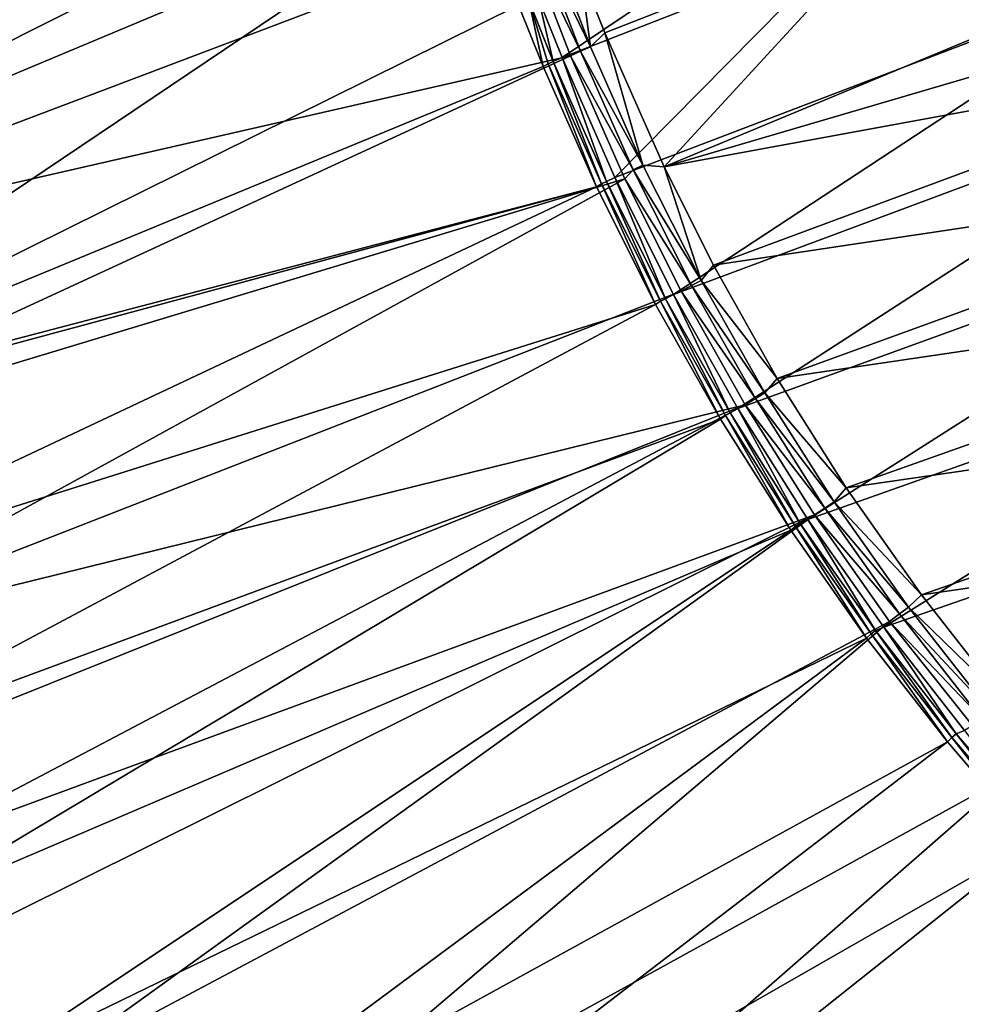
# Model space of a CAD drawing. Header units: metres. Extents: x -900 to 900, y -400 to 400.
# Tile 6 of 249: x -857 to -808, y -303 to -252. Entities that reach past the tile are written whole.
import ezdxf

# ---------------------------------------------------------------- set-up
doc = ezdxf.new("R2010")
doc.units = ezdxf.units.M

msp = doc.modelspace()

# ---------------------------------------------------------------- linework, layer by layer
at = {"layer": 'top'}
for points in [[(-885.419678, -246.937363, -3.399924), (-837.356201, -231.441254, -32.467522), (-882.92395, -255.96434, -3.399924)], [(-837.356201, -231.441254, -32.467522), (-836.558411, -234.787659, -32.468777), (-882.92395, -255.96434, -3.399924)], [(-882.92395, -255.96434, -3.399924), (-836.558411, -234.787659, -32.468777), (-835.679138, -238.113617, -32.469769)], [(-882.92395, -255.96434, -3.399924), (-835.679138, -238.113617, -32.469769), (-880.22467, -264.190063, -3.399924)], [(-835.679138, -238.113617, -32.469769), (-834.719055, -241.41713, -32.470493), (-880.22467, -264.190063, -3.399924)], [(-880.22467, -264.190063, -3.399924), (-834.719055, -241.41713, -32.470493), (-833.678528, -244.696198, -32.470963)], [(-833.678528, -244.696198, -32.470963), (-876.619751, -273.58847, -3.399924), (-880.22467, -264.190063, -3.399924)], [(-831.358643, -251.173111, -32.471138), (-876.619751, -273.58847, -3.399924), (-833.678528, -244.696198, -32.470963)], [(-815.811035, -244.964935, -59.265141), (-829.086243, -253.90834, -33.499184), (-830.32074, -250.814346, -33.49855)], [(-815.811035, -244.964935, -59.265141), (-814.521179, -248.206696, -59.272049), (-829.086243, -253.90834, -33.499184)], [(-878.28363, -265.150696, -0.803848), (-831.146118, -247.301697, -29.873283), (-858.114075, -245.777359, -15.338564)], [(-828.122742, -249.399734, -31.933151), (-826.855286, -252.604248, -31.934574), (-811.961731, -246.785278, -58.276974)], [(-811.961731, -246.785278, -58.276974), (-826.855286, -252.604248, -31.934574), (-823.753784, -259.60907, -31.942797)], [(-823.753784, -259.60907, -31.942797), (-794.339844, -247.372131, -84.729836), (-811.961731, -246.785278, -58.276974)], [(-828.644226, -253.807495, -29.872879), (-831.146118, -247.301697, -29.873283), (-878.28363, -265.150696, -0.803848)], [(-831.146118, -247.301697, -29.873283), (-828.116272, -253.566528, -30.28499), (-830.554871, -247.231796, -30.284966)], [(-831.146118, -247.301697, -29.873283), (-828.644226, -253.807495, -29.872879), (-828.116272, -253.566528, -30.28499)], [(-830.023193, -247.041626, -30.770933), (-830.554871, -247.231796, -30.284966), (-827.594299, -253.350235, -30.771168)], [(-830.554871, -247.231796, -30.284966), (-828.116272, -253.566528, -30.28499), (-827.594299, -253.350235, -30.771168)], [(-827.594299, -253.350235, -30.771168), (-828.122742, -249.399734, -31.933151), (-830.023193, -247.041626, -30.770933)], [(-792.817627, -250.524323, -84.74662), (-794.339844, -247.372131, -84.729836), (-823.753784, -259.60907, -31.942797)], [(-814.521179, -248.206696, -59.272049), (-826.323486, -260.169098, -33.502102), (-829.086243, -253.90834, -33.499184)], [(-814.521179, -248.206696, -59.272049), (-796.807251, -248.886673, -85.787567), (-826.323486, -260.169098, -33.502102)], [(-796.807251, -248.886673, -85.787567), (-823.260864, -266.284515, -33.507164), (-826.323486, -260.169098, -33.502102)], [(-793.629639, -255.246994, -85.817505), (-823.260864, -266.284515, -33.507164), (-796.807251, -248.886673, -85.787567)], [(-826.855286, -252.604248, -31.934574), (-828.122742, -249.399734, -31.933151), (-827.594299, -253.350235, -30.771168)], [(-791.217102, -253.63916, -84.764809), (-792.817627, -250.524323, -84.74662), (-823.753784, -259.60907, -31.942797)], [(-830.080566, -254.367065, -32.470848), (-831.358643, -251.173111, -32.471138), (-830.815552, -250.931641, -32.918831)], [(-830.815552, -250.931641, -32.918831), (-830.32074, -250.814346, -33.49855), (-829.543945, -254.116684, -32.918896)], [(-829.804321, -254.224487, -32.676418), (-830.080566, -254.367065, -32.470848), (-830.815552, -250.931641, -32.918831)], [(-829.804321, -254.224487, -32.676418), (-830.815552, -250.931641, -32.918831), (-829.543945, -254.116684, -32.918896)], [(-830.32074, -250.814346, -33.49855), (-829.086243, -253.90834, -33.499184), (-829.543945, -254.116684, -32.918896)], [(-831.358643, -251.173111, -32.471138), (-830.080566, -254.367065, -32.470848), (-876.619751, -273.58847, -3.399924)], [(-824.855713, -259.525665, -30.773102), (-826.855286, -252.604248, -31.934574), (-827.594299, -253.350235, -30.771168)], [(-823.753784, -259.60907, -31.942797), (-826.855286, -252.604248, -31.934574), (-824.855713, -259.525665, -30.773102)], [(-828.644226, -253.807495, -29.872879), (-825.367859, -259.768066, -30.28516), (-828.116272, -253.566528, -30.28499)], [(-827.594299, -253.350235, -30.771168), (-828.116272, -253.566528, -30.28499), (-824.855713, -259.525665, -30.773102)], [(-828.116272, -253.566528, -30.28499), (-825.367859, -259.768066, -30.28516), (-824.855713, -259.525665, -30.773102)], [(-874.420105, -274.93988, -0.803848), (-828.644226, -253.807495, -29.872879), (-878.28363, -265.150696, -0.803848)], [(-825.802856, -260.232513, -29.871416), (-828.644226, -253.807495, -29.872879), (-874.420105, -274.93988, -0.803848)], [(-827.021606, -260.504791, -32.67588), (-829.804321, -254.224487, -32.676418), (-829.543945, -254.116684, -32.918896)], [(-829.543945, -254.116684, -32.918896), (-829.086243, -253.90834, -33.499184), (-826.766174, -260.384003, -32.91927)], [(-826.766174, -260.384003, -32.91927), (-827.021606, -260.504791, -32.67588), (-829.543945, -254.116684, -32.918896)], [(-829.086243, -253.90834, -33.499184), (-826.323486, -260.169098, -33.502102), (-826.766174, -260.384003, -32.91927)], [(-828.644226, -253.807495, -29.872879), (-825.802856, -260.232513, -29.871416), (-825.367859, -259.768066, -30.28516)], [(-823.753784, -259.60907, -31.942797), (-821.166992, -264.755127, -31.95351), (-791.217102, -253.63916, -84.764809)], [(-821.166992, -264.755127, -31.95351), (-787.7854, -259.748688, -84.805344), (-791.217102, -253.63916, -84.764809)], [(-830.080566, -254.367065, -32.470848), (-827.292175, -260.656525, -32.469524), (-876.619751, -273.58847, -3.399924)], [(-827.292175, -260.656525, -32.469524), (-830.080566, -254.367065, -32.470848), (-829.804321, -254.224487, -32.676418)], [(-827.021606, -260.504791, -32.67588), (-827.292175, -260.656525, -32.469524), (-829.804321, -254.224487, -32.676418)], [(-819.896179, -272.247101, -33.514347), (-823.260864, -266.284515, -33.507164), (-793.629639, -255.246994, -85.817505)], [(-819.896179, -272.247101, -33.514347), (-793.629639, -255.246994, -85.817505), (-790.144775, -261.438477, -85.849487)], [(-825.802856, -260.232513, -29.871416), (-822.317505, -265.82254, -30.285471), (-825.367859, -259.768066, -30.28516)], [(-824.855713, -259.525665, -30.773102), (-825.367859, -259.768066, -30.28516), (-821.815308, -265.554016, -30.776731)], [(-825.367859, -259.768066, -30.28516), (-822.317505, -265.82254, -30.285471), (-821.815308, -265.554016, -30.776731)], [(-821.815308, -265.554016, -30.776731), (-823.753784, -259.60907, -31.942797), (-824.855713, -259.525665, -30.773102)], [(-821.815308, -265.554016, -30.776731), (-821.166992, -264.755127, -31.95351), (-823.753784, -259.60907, -31.942797)], [(-787.7854, -259.748688, -84.805344), (-821.166992, -264.755127, -31.95351), (-817.841492, -270.669067, -31.971054)], [(-784.054077, -265.684509, -84.85125), (-787.7854, -259.748688, -84.805344), (-817.841492, -270.669067, -31.971054)], [(-870.017395, -284.498688, -0.803848), (-825.802856, -260.232513, -29.871416), (-874.420105, -274.93988, -0.803848)], [(-822.860046, -266.103302, -29.869116), (-825.802856, -260.232513, -29.871416), (-870.017395, -284.498688, -0.803848)], [(-826.766174, -260.384003, -32.91927), (-826.323486, -260.169098, -33.502102), (-823.683167, -266.503082, -32.919968)], [(-826.323486, -260.169098, -33.502102), (-823.260864, -266.284515, -33.507164), (-823.683167, -266.503082, -32.919968)], [(-825.802856, -260.232513, -29.871416), (-822.860046, -266.103302, -29.869116), (-822.317505, -265.82254, -30.285471)], [(-876.619751, -273.58847, -3.399924), (-827.292175, -260.656525, -32.469524), (-876.485291, -273.91217, -3.399924)], [(-827.292175, -260.656525, -32.469524), (-872.828491, -282.140686, -3.399924), (-876.485291, -273.91217, -3.399924)], [(-827.292175, -260.656525, -32.469524), (-824.199768, -266.802155, -32.467205), (-872.828491, -282.140686, -3.399924)], [(-824.199768, -266.802155, -32.467205), (-827.292175, -260.656525, -32.469524), (-827.021606, -260.504791, -32.67588)], [(-823.933533, -266.636902, -32.674885), (-827.021606, -260.504791, -32.67588), (-826.766174, -260.384003, -32.91927)], [(-823.933533, -266.636902, -32.674885), (-824.199768, -266.802155, -32.467205), (-827.021606, -260.504791, -32.67588)], [(-823.683167, -266.503082, -32.919968), (-823.933533, -266.636902, -32.674885), (-826.766174, -260.384003, -32.91927)], [(-816.238159, -278.033417, -33.523651), (-819.896179, -272.247101, -33.514347), (-790.144775, -261.438477, -85.849487)], [(-816.238159, -278.033417, -33.523651), (-790.144775, -261.438477, -85.849487), (-786.360718, -267.446625, -85.883255)], [(-817.841492, -270.669067, -31.971054), (-821.166992, -264.755127, -31.95351), (-821.815308, -265.554016, -30.776731)], [(-822.860046, -266.103302, -29.869116), (-818.973938, -271.717194, -30.285915), (-822.317505, -265.82254, -30.285471)], [(-821.815308, -265.554016, -30.776731), (-822.317505, -265.82254, -30.285471), (-818.481995, -271.422455, -30.782051)], [(-822.317505, -265.82254, -30.285471), (-818.973938, -271.717194, -30.285915), (-818.481995, -271.422455, -30.782051)], [(-818.481995, -271.422455, -30.782051), (-817.841492, -270.669067, -31.971054), (-821.815308, -265.554016, -30.776731)], [(-784.054077, -265.684509, -84.85125), (-817.841492, -270.669067, -31.971054), (-814.236877, -276.381439, -31.993835)], [(-780.032227, -271.43042, -84.902359), (-784.054077, -265.684509, -84.85125), (-814.236877, -276.381439, -31.993835)], [(-819.514832, -272.042908, -29.865801), (-822.860046, -266.103302, -29.869116), (-870.017395, -284.498688, -0.803848)], [(-823.683167, -266.503082, -32.919968), (-823.260864, -266.284515, -33.507164), (-820.30426, -272.460907, -32.92099)], [(-823.260864, -266.284515, -33.507164), (-819.896179, -272.247101, -33.514347), (-820.30426, -272.460907, -32.92099)], [(-822.860046, -266.103302, -29.869116), (-819.514832, -272.042908, -29.865801), (-818.973938, -271.717194, -30.285915)], [(-824.199768, -266.802155, -32.467205), (-868.623962, -290.492249, -3.399924), (-872.828491, -282.140686, -3.399924)], [(-824.199768, -266.802155, -32.467205), (-820.81073, -272.789337, -32.463894), (-868.623962, -290.492249, -3.399924)], [(-820.81073, -272.789337, -32.463894), (-824.199768, -266.802155, -32.467205), (-823.933533, -266.636902, -32.674885)], [(-820.5495, -272.607788, -32.673447), (-823.933533, -266.636902, -32.674885), (-823.683167, -266.503082, -32.919968)], [(-820.5495, -272.607788, -32.673447), (-820.81073, -272.789337, -32.463894), (-823.933533, -266.636902, -32.674885)], [(-820.30426, -272.460907, -32.92099), (-820.5495, -272.607788, -32.673447), (-823.683167, -266.503082, -32.919968)], [(-812.270081, -283.665863, -33.53524), (-816.238159, -278.033417, -33.523651), (-786.360718, -267.446625, -85.883255)], [(-812.270081, -283.665863, -33.53524), (-786.360718, -267.446625, -85.883255), (-782.286194, -273.257416, -85.918564)], [(-814.236877, -276.381439, -31.993835), (-817.841492, -270.669067, -31.971054), (-818.481995, -271.422455, -30.782051)], [(-818.481995, -271.422455, -30.782051), (-818.973938, -271.717194, -30.285915), (-814.864502, -277.118073, -30.789059)], [(-814.864502, -277.118073, -30.789059), (-814.236877, -276.381439, -31.993835), (-818.481995, -271.422455, -30.782051)], [(-780.032227, -271.43042, -84.902359), (-814.236877, -276.381439, -31.993835), (-810.30127, -281.969269, -32.022457)], [(-775.729065, -276.970154, -84.958496), (-780.032227, -271.43042, -84.902359), (-810.30127, -281.969269, -32.022457)], [(-819.514832, -272.042908, -29.865801), (-870.017395, -284.498688, -0.803848), (-866.673462, -290.941956, -0.803848)], [(-864.093689, -295.533813, -0.803848), (-819.514832, -272.042908, -29.865801), (-866.673462, -290.941956, -0.803848)], [(-815.884094, -277.801331, -29.861549), (-819.514832, -272.042908, -29.865801), (-864.093689, -295.533813, -0.803848)], [(-819.514832, -272.042908, -29.865801), (-815.345825, -277.43924, -30.286488), (-818.973938, -271.717194, -30.285915)], [(-819.514832, -272.042908, -29.865801), (-815.884094, -277.801331, -29.861549), (-815.345825, -277.43924, -30.286488)], [(-818.973938, -271.717194, -30.285915), (-815.345825, -277.43924, -30.286488), (-814.864502, -277.118073, -30.789059)], [(-817.13324, -278.603821, -32.459595), (-820.81073, -272.789337, -32.463894), (-820.5495, -272.607788, -32.673447)], [(-816.878845, -278.404541, -32.671566), (-820.5495, -272.607788, -32.673447), (-820.30426, -272.460907, -32.92099)], [(-816.878845, -278.404541, -32.671566), (-817.13324, -278.603821, -32.459595), (-820.5495, -272.607788, -32.673447)], [(-820.30426, -272.460907, -32.92099), (-819.896179, -272.247101, -33.514347), (-816.639038, -278.244476, -32.92234)], [(-816.639038, -278.244476, -32.92234), (-816.878845, -278.404541, -32.671566), (-820.30426, -272.460907, -32.92099)], [(-819.896179, -272.247101, -33.514347), (-816.238159, -278.033417, -33.523651), (-816.639038, -278.244476, -32.92234)], [(-820.81073, -272.789337, -32.463894), (-864.016663, -298.623444, -3.399924), (-868.623962, -290.492249, -3.399924)], [(-820.81073, -272.789337, -32.463894), (-817.13324, -278.603821, -32.459595), (-864.016663, -298.623444, -3.399924)], [(-808.054016, -289.058319, -33.549034), (-812.270081, -283.665863, -33.53524), (-782.286194, -273.257416, -85.918564)], [(-810.30127, -281.969269, -32.022457), (-814.236877, -276.381439, -31.993835), (-814.864502, -277.118073, -30.789059)], [(-814.864502, -277.118073, -30.789059), (-815.345825, -277.43924, -30.286488), (-810.971741, -282.628052, -30.79775)], [(-810.971741, -282.628052, -30.79775), (-810.30127, -281.969269, -32.022457), (-814.864502, -277.118073, -30.789059)], [(-775.729065, -276.970154, -84.958496), (-810.30127, -281.969269, -32.022457), (-806.041626, -287.405029, -32.057251)], [(-815.884094, -277.801331, -29.861549), (-811.441833, -282.975891, -30.287184), (-815.345825, -277.43924, -30.286488)], [(-815.345825, -277.43924, -30.286488), (-811.441833, -282.975891, -30.287184), (-810.971741, -282.628052, -30.79775)], [(-861.217468, -300.325409, -0.803848), (-815.884094, -277.801331, -29.861549), (-864.093689, -295.533813, -0.803848)], [(-815.884094, -277.801331, -29.861549), (-861.217468, -300.325409, -0.803848), (-856.742371, -307.198944, -0.803848)], [(-811.974487, -283.371185, -29.856339), (-815.884094, -277.801331, -29.861549), (-856.742371, -307.198944, -0.803848)], [(-812.931091, -284.01416, -32.669254), (-816.878845, -278.404541, -32.671566), (-816.639038, -278.244476, -32.92234)], [(-816.639038, -278.244476, -32.92234), (-816.238159, -278.033417, -33.523651), (-812.696838, -283.84082, -32.924019)], [(-812.696838, -283.84082, -32.924019), (-812.931091, -284.01416, -32.669254), (-816.639038, -278.244476, -32.92234)], [(-816.238159, -278.033417, -33.523651), (-812.270081, -283.665863, -33.53524), (-812.696838, -283.84082, -32.924019)], [(-815.884094, -277.801331, -29.861549), (-811.974487, -283.371185, -29.856339), (-811.441833, -282.975891, -30.287184)], [(-817.13324, -278.603821, -32.459595), (-859.015991, -306.518616, -3.399924), (-864.016663, -298.623444, -3.399924)], [(-817.13324, -278.603821, -32.459595), (-813.175964, -284.231598, -32.454315), (-859.015991, -306.518616, -3.399924)], [(-813.175964, -284.231598, -32.454315), (-817.13324, -278.603821, -32.459595), (-816.878845, -278.404541, -32.671566)], [(-812.931091, -284.01416, -32.669254), (-813.175964, -284.231598, -32.454315), (-816.878845, -278.404541, -32.671566)], [(-806.041626, -287.405029, -32.057251), (-810.30127, -281.969269, -32.022457), (-810.971741, -282.628052, -30.79775)], [(-810.971741, -282.628052, -30.79775), (-811.441833, -282.975891, -30.287184), (-806.812439, -287.939575, -30.808117)], [(-806.812439, -287.939575, -30.808117), (-806.041626, -287.405029, -32.057251), (-810.971741, -282.628052, -30.79775)], [(-811.974487, -283.371185, -29.856339), (-856.742371, -307.198944, -0.803848), (-850.350159, -316.009277, -0.803848)], [(-805.601135, -291.356323, -29.846647), (-811.974487, -283.371185, -29.856339), (-850.350159, -316.009277, -0.803848)], [(-811.974487, -283.371185, -29.856339), (-807.270691, -288.314423, -30.287998), (-811.441833, -282.975891, -30.287184)], [(-811.974487, -283.371185, -29.856339), (-805.601135, -291.356323, -29.846647), (-807.270691, -288.314423, -30.287998)], [(-811.441833, -282.975891, -30.287184), (-807.270691, -288.314423, -30.287998), (-806.812439, -287.939575, -30.808117)], [(-808.715515, -289.423645, -32.666519), (-812.931091, -284.01416, -32.669254), (-812.696838, -283.84082, -32.924019)], [(-812.696838, -283.84082, -32.924019), (-812.270081, -283.665863, -33.53524), (-808.487122, -289.236847, -32.926025)], [(-808.487122, -289.236847, -32.926025), (-808.715515, -289.423645, -32.666519), (-812.696838, -283.84082, -32.924019)], [(-812.270081, -283.665863, -33.53524), (-808.054016, -289.058319, -33.549034), (-808.487122, -289.236847, -32.926025)], [(-813.175964, -284.231598, -32.454315), (-853.609985, -314.191132, -3.399924), (-859.015991, -306.518616, -3.399924)], [(-813.175964, -284.231598, -32.454315), (-808.948486, -289.659393, -32.44804), (-853.609985, -314.191132, -3.399924)], [(-808.948486, -289.659393, -32.44804), (-813.175964, -284.231598, -32.454315), (-812.931091, -284.01416, -32.669254)], [(-808.715515, -289.423645, -32.666519), (-808.948486, -289.659393, -32.44804), (-812.931091, -284.01416, -32.669254)], [(-808.487122, -289.236847, -32.926025), (-808.054016, -289.058319, -33.549034), (-804.019409, -294.419617, -32.928356)], [(-804.460876, -294.874146, -32.440762), (-808.948486, -289.659393, -32.44804), (-808.715515, -289.423645, -32.666519)], [(-804.241577, -294.620056, -32.663368), (-808.715515, -289.423645, -32.666519), (-808.487122, -289.236847, -32.926025)], [(-804.241577, -294.620056, -32.663368), (-804.460876, -294.874146, -32.440762), (-808.715515, -289.423645, -32.666519)], [(-804.019409, -294.419617, -32.928356), (-804.241577, -294.620056, -32.663368), (-808.487122, -289.236847, -32.926025)], [(-808.948486, -289.659393, -32.44804), (-848.878296, -320.303436, -3.399924), (-853.609985, -314.191132, -3.399924)], [(-808.948486, -289.659393, -32.44804), (-804.460876, -294.874146, -32.440762), (-848.878296, -320.303436, -3.399924)], [(-805.601135, -291.356323, -29.846647), (-850.350159, -316.009277, -0.803848), (-843.461121, -324.436737, -0.803848)], [(-798.662537, -298.844513, -29.834656), (-805.601135, -291.356323, -29.846647), (-843.461121, -324.436737, -0.803848)], [(-804.460876, -294.874146, -32.440762), (-843.902405, -326.218597, -3.399924), (-848.878296, -320.303436, -3.399924)], [(-804.460876, -294.874146, -32.440762), (-799.723877, -299.863464, -32.432468), (-843.902405, -326.218597, -3.399924)], [(-843.461121, -324.436737, -0.803848), (-838.135071, -330.326935, -0.803848), (-798.662537, -298.844513, -29.834656)], [(-838.135071, -330.326935, -0.803848), (-834.288086, -334.288086, -0.803848), (-798.662537, -298.844513, -29.834656)], [(-798.662537, -298.844513, -29.834656), (-834.288086, -334.288086, -0.803848), (-793.727417, -303.555023, -29.825321)], [(-799.723877, -299.863464, -32.432468), (-839.006836, -331.593506, -3.399924), (-843.902405, -326.218597, -3.399924)], [(-799.723877, -299.863464, -32.432468), (-794.748962, -304.61557, -32.423145), (-839.006836, -331.593506, -3.399924)], [(-856.742371, -307.198944, -0.803848), (-861.217468, -300.325409, -0.803848), (-858.346863, -306.070953, -0.456723)]]:
    msp.add_3dface(points, dxfattribs=at)

doc.saveas('drawing.dxf')
